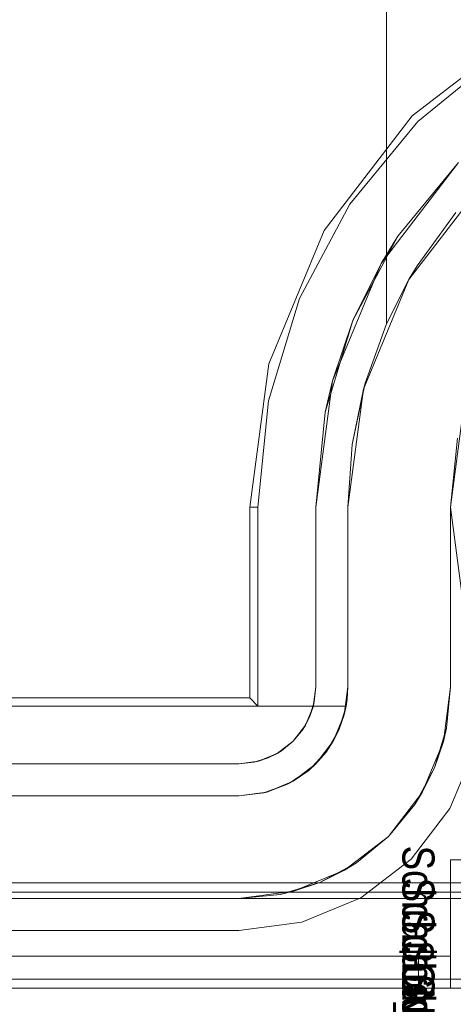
# Model space of a CAD drawing. Extents: x -620 to 300, y 62 to 1112.
# Tile 23 of 235: x -431.863 to -431.728, y 220.017 to 220.323. Entities that reach past the tile are written whole.
import ezdxf

# ---------------------------------------------------------------- set-up
doc = ezdxf.new("R2010")
doc.units = 0
doc.layers.get('0').update_dxf_attribs({"lineweight": 13})
doc.layers.add('AM_6', color=2, linetype='Continuous', lineweight=35, true_color=0xffff00)
doc.styles.get("Standard").update_dxf_attribs({"font": 'ARIALN.TTF'})

# ---------------------------------------------------------------- blocks, each defined once
blk = doc.blocks.new('Blockreferenz-A06CPVJWL0')
at = {"color": 251, "linetype": 'ByBlock', "lineweight": -2, "ltscale": 0.13, "true_color": 0x636363}
for p, q in [((-431.70513, 220.32091), (-431.74086, 220.29349)), ((-431.71331, 220.31285), (-431.73907, 220.2917)), ((-431.74086, 220.29349), (-431.76828, 220.25776)), ((-431.73907, 220.2917), (-431.76022, 220.26594)), ((-431.7505, 220.2475), (-431.72635, 220.27898)), ((-431.72635, 220.27898), (-431.74525, 220.25594)), ((-431.76022, 220.26594), (-431.77593, 220.23655)), ((-431.76828, 220.25776), (-431.78552, 220.21615)), ((-431.7593, 220.22966), (-431.74525, 220.25594)), ((-431.74525, 220.25594), (-431.7505, 220.2475)), ((-431.76569, 220.21084), (-431.7505, 220.2475)), ((-431.7505, 220.2475), (-431.7593, 220.22966)), ((-431.77593, 220.23655), (-431.7856, 220.20466)), ((-431.76795, 220.20115), (-431.7593, 220.22966)), ((-431.7593, 220.22966), (-431.76569, 220.21084)), ((-431.78552, 220.21615), (-431.7914, 220.1715)), ((-431.77087, 220.1715), (-431.76569, 220.21084)), ((-431.76569, 220.21084), (-431.76795, 220.20115)), ((-431.7856, 220.20466), (-431.78887, 220.1715)), ((-431.76795, 220.20115), (-431.77087, 220.1715)), ((-431.72512, 220.19997), (-431.72887, 220.1715)), ((-431.7914, 220.1715), (-431.7914, 220.11203)), ((-431.7914, 220.1715), (-431.78887, 220.1715)), ((-431.78887, 220.1715), (-431.78887, 220.1095)), ((-431.77087, 220.1715), (-431.77087, 220.1155)), ((-431.77087, 220.1155), (-431.77087, 220.1715)), ((-431.77087, 220.1715), (-431.77087, 220.1715)), ((-431.72887, 220.1715), (-431.72512, 220.14303)), ((-431.77087, 220.1155), (-431.77168, 220.10928)), ((-431.77133, 220.11081), (-431.77087, 220.1155)), ((-431.77087, 220.1155), (-431.77133, 220.11081)), ((-431.77087, 220.1155), (-431.77087, 220.1155)), ((-431.7914, 220.11203), (-433.74634, 220.11203)), ((-431.7914, 220.11203), (-431.78887, 220.1095)), ((-431.77133, 220.11081), (-431.77269, 220.10631)), ((-431.77168, 220.10928), (-431.77133, 220.11081)), ((-431.78887, 220.1095), (-433.74887, 220.1095)), ((-431.77168, 220.10928), (-431.77408, 220.1035)), ((-431.77269, 220.10631), (-431.77168, 220.10928)), ((-431.77408, 220.1035), (-431.7779, 220.09853)), ((-431.77269, 220.10631), (-431.77491, 220.10216)), ((-431.77491, 220.10216), (-431.77408, 220.1035)), ((-431.77408, 220.1035), (-431.77269, 220.10631)), ((-431.7779, 220.09853), (-431.77491, 220.10216)), ((-431.77491, 220.10216), (-431.7779, 220.09853)), ((-431.7779, 220.09853), (-431.78287, 220.09471)), ((-431.78153, 220.09554), (-431.7779, 220.09853)), ((-431.7779, 220.09853), (-431.78153, 220.09554)), ((-431.78287, 220.09471), (-431.78865, 220.09231)), ((-431.78153, 220.09554), (-431.78568, 220.09332)), ((-431.78568, 220.09332), (-431.78287, 220.09471)), ((-431.78287, 220.09471), (-431.78153, 220.09554)), ((-431.72905, 220.0775), (-431.72146, 220.09583)), ((-431.72146, 220.09583), (-431.72905, 220.0775)), ((-431.79487, 220.0915), (-433.74287, 220.0915)), ((-433.74287, 220.0915), (-431.79487, 220.0915)), ((-431.78865, 220.09231), (-431.79487, 220.0915)), ((-431.79487, 220.0915), (-431.79018, 220.09196)), ((-431.79018, 220.09196), (-431.79487, 220.0915)), ((-431.79487, 220.0915), (-431.79487, 220.0915)), ((-431.78568, 220.09332), (-431.79018, 220.09196)), ((-431.79018, 220.09196), (-431.78865, 220.09231)), ((-431.78865, 220.09231), (-431.78568, 220.09332)), ((-431.74113, 220.06176), (-431.72905, 220.0775)), ((-431.72905, 220.0775), (-431.74113, 220.06176)), ((-431.75687, 220.04968), (-431.74113, 220.06176)), ((-431.74113, 220.06176), (-431.75687, 220.04968)), ((-431.61887, 220.05438), (-433.91887, 220.05438)), ((-431.7752, 220.04209), (-431.75687, 220.04968)), ((-431.75687, 220.04968), (-431.7752, 220.04209)), ((-433.74287, 220.0395), (-431.79487, 220.0395)), ((-431.79487, 220.0395), (-433.74287, 220.0395)), ((-431.79487, 220.0395), (-431.7752, 220.04209)), ((-431.7752, 220.04209), (-431.79487, 220.0395)), ((-431.79487, 220.0395), (-431.79487, 220.0395)), ((-431.61887, 220.02438), (-433.91887, 220.02438)), ((-433.91887, 220.0215), (-431.61887, 220.0215))]:
    blk.add_line(p, q, dxfattribs=at)
blk = doc.blocks.new('Blockreferenz-A06CPVK4L0')
at = {"color": 9, "linetype": 'ByBlock', "lineweight": -2, "ltscale": 0.13, "true_color": 0xc1c9c4}
for p, q in [((-431.74887, 220.22863), (-431.74887, 220.4415)), ((-431.74887, 220.4415), (-431.74887, 220.24676)), ((-431.74184, 220.2425), (-431.71928, 220.2719)), ((-431.72718, 220.26333), (-431.73928, 220.24676)), ((-431.74887, 220.24676), (-431.74887, 220.22863)), ((-431.73928, 220.24676), (-431.74176, 220.24265)), ((-431.75603, 220.20825), (-431.74184, 220.2425)), ((-431.74887, 220.22863), (-431.74176, 220.24265)), ((-431.74184, 220.2425), (-431.74887, 220.22863)), ((-431.74176, 220.24265), (-431.74184, 220.2425)), ((-431.75549, 220.2102), (-431.74887, 220.22863)), ((-431.74887, 220.22863), (-431.75549, 220.2102)), ((-431.74887, 220.22863), (-431.74887, 220.22863)), ((-431.76087, 220.1715), (-431.75603, 220.20825)), ((-431.75952, 220.19103), (-431.75549, 220.2102)), ((-431.75603, 220.20825), (-431.75952, 220.19103)), ((-431.75549, 220.2102), (-431.75603, 220.20825)), ((-431.72887, 220.1715), (-431.72512, 220.19997)), ((-431.72675, 220.19296), (-431.72887, 220.1715)), ((-431.76087, 220.1715), (-431.75952, 220.19103)), ((-431.75952, 220.19103), (-431.76087, 220.1715)), ((-431.76087, 220.1155), (-431.76087, 220.1715)), ((-431.76087, 220.1715), (-431.76087, 220.1155)), ((-431.76087, 220.1715), (-431.76087, 220.1715)), ((-431.72887, 220.1155), (-431.72887, 220.1715)), ((-431.72887, 220.1715), (-431.72887, 220.1516)), ((-431.72887, 220.1715), (-431.72887, 220.1715)), ((-431.72887, 220.1516), (-431.72887, 220.13246)), ((-431.72887, 220.13246), (-431.72887, 220.1155)), ((-431.76087, 220.1155), (-431.76202, 220.1067)), ((-431.7611, 220.11148), (-431.76093, 220.11349)), ((-431.76093, 220.11349), (-431.76087, 220.1155)), ((-431.76087, 220.1155), (-431.76087, 220.1155)), ((-431.73111, 220.09841), (-431.72887, 220.1155)), ((-431.73013, 220.10262), (-431.72887, 220.1155)), ((-431.72887, 220.1155), (-431.73013, 220.10262)), ((-431.72887, 220.1155), (-431.72887, 220.1155)), ((-431.7614, 220.1095), (-431.7611, 220.11148)), ((-432.50387, 220.1095), (-431.76166, 220.1095)), ((-431.7614, 220.1095), (-432.50387, 220.1095)), ((-431.76202, 220.1067), (-431.76542, 220.0985)), ((-431.76368, 220.10195), (-431.7614, 220.1095)), ((-431.76368, 220.10195), (-431.76202, 220.1067)), ((-431.76185, 220.10799), (-431.76284, 220.10472)), ((-431.76202, 220.1067), (-431.7614, 220.1095)), ((-431.7614, 220.1095), (-431.76185, 220.10799)), ((-431.76166, 220.1095), (-431.7614, 220.1095)), ((-431.7614, 220.1095), (-431.7614, 220.1095)), ((-431.76284, 220.10472), (-431.76368, 220.10195)), ((-431.76542, 220.0985), (-431.76368, 220.10195)), ((-431.76368, 220.10195), (-431.76476, 220.10009)), ((-431.73013, 220.10262), (-431.73389, 220.09024)), ((-431.73111, 220.09841), (-431.73013, 220.10262)), ((-431.76542, 220.0985), (-431.77082, 220.09145)), ((-431.76763, 220.09514), (-431.76542, 220.0985)), ((-431.76476, 220.10009), (-431.76651, 220.09708)), ((-431.73771, 220.0825), (-431.73111, 220.09841)), ((-431.73389, 220.09024), (-431.73111, 220.09841)), ((-431.77082, 220.09145), (-431.76763, 220.09514)), ((-431.76763, 220.09514), (-431.76955, 220.09311)), ((-431.76651, 220.09708), (-431.76763, 220.09514)), ((-431.77082, 220.09145), (-431.77787, 220.08605)), ((-431.77305, 220.08942), (-431.77082, 220.09145)), ((-431.76955, 220.09311), (-431.77191, 220.09062)), ((-431.77787, 220.08605), (-431.77305, 220.08942)), ((-431.77305, 220.08942), (-431.776, 220.08748)), ((-431.77191, 220.09062), (-431.77305, 220.08942)), ((-431.73389, 220.09024), (-431.73999, 220.07883)), ((-431.73771, 220.0825), (-431.73389, 220.09024)), ((-431.77787, 220.08605), (-431.78607, 220.08265)), ((-431.78607, 220.08265), (-431.77964, 220.0851)), ((-431.77964, 220.0851), (-431.78395, 220.08353)), ((-431.77964, 220.0851), (-431.77787, 220.08605)), ((-431.77873, 220.08569), (-431.77964, 220.0851)), ((-431.776, 220.08748), (-431.77873, 220.08569)), ((-431.78607, 220.08265), (-431.79487, 220.0815)), ((-431.79487, 220.0815), (-431.78704, 220.08241)), ((-431.78704, 220.08241), (-431.78607, 220.08265)), ((-431.78653, 220.08259), (-431.78704, 220.08241)), ((-431.78395, 220.08353), (-431.78653, 220.08259)), ((-431.7482, 220.06883), (-431.73771, 220.0825)), ((-431.73999, 220.07883), (-431.73771, 220.0825)), ((-431.79487, 220.0815), (-433.74287, 220.0815)), ((-432.50387, 220.0815), (-431.79487, 220.0815)), ((-431.79487, 220.0815), (-431.79487, 220.0815)), ((-431.7482, 220.06883), (-431.73999, 220.07883)), ((-431.73999, 220.07883), (-431.7482, 220.06883)), ((-431.76187, 220.05834), (-431.7482, 220.06883)), ((-431.7582, 220.06062), (-431.7482, 220.06883)), ((-431.7482, 220.06883), (-431.7582, 220.06062)), ((-431.7582, 220.06062), (-431.76961, 220.05452)), ((-431.76187, 220.05834), (-431.7582, 220.06062)), ((-431.72887, 220.0615), (-431.72887, 220.0315)), ((-431.7211, 220.0615), (-431.72887, 220.0615)), ((-431.72887, 220.0615), (-431.72887, 220.0615)), ((-431.72887, 220.0615), (-431.72887, 220.0315)), ((-431.72887, 220.0615), (-431.7211, 220.0615)), ((-431.77778, 220.05174), (-431.76187, 220.05834)), ((-431.76961, 220.05452), (-431.76187, 220.05834)), ((-431.76961, 220.05452), (-431.78199, 220.05076)), ((-431.77778, 220.05174), (-431.76961, 220.05452)), ((-431.61887, 220.0515), (-432.46887, 220.0515)), ((-431.79487, 220.0495), (-431.77778, 220.05174)), ((-431.78199, 220.05076), (-431.77778, 220.05174)), ((-431.61887, 220.0495), (-433.91887, 220.0495)), ((-433.74287, 220.0495), (-431.79487, 220.0495)), ((-431.79487, 220.0495), (-431.78199, 220.05076)), ((-431.78199, 220.05076), (-431.79487, 220.0495)), ((-431.79487, 220.0495), (-431.61887, 220.0495)), ((-431.79487, 220.0495), (-431.79487, 220.0495)), ((-431.73887, 220.0315), (-433.79887, 220.0315)), ((-431.73887, 220.0315), (-433.79887, 220.0315)), ((-431.72887, 220.0315), (-432.76887, 220.0315)), ((-431.72887, 220.0315), (-432.76887, 220.0315)), ((-431.73887, 220.0315), (-431.73887, 220.0265)), ((-431.73692, 220.0315), (-431.73887, 220.0315)), ((-431.73692, 220.0315), (-431.73887, 220.0315)), ((-431.73887, 220.0315), (-431.73887, 220.0265)), ((-431.73504, 220.0315), (-431.73692, 220.0315)), ((-431.73504, 220.0315), (-431.73692, 220.0315)), ((-431.73331, 220.0315), (-431.73504, 220.0315)), ((-431.73331, 220.0315), (-431.73504, 220.0315)), ((-431.73179, 220.0315), (-431.73331, 220.0315)), ((-431.73179, 220.0315), (-431.73331, 220.0315)), ((-431.73055, 220.0315), (-431.73179, 220.0315)), ((-431.73055, 220.0315), (-431.73179, 220.0315)), ((-431.72963, 220.0315), (-431.73055, 220.0315)), ((-431.72963, 220.0315), (-431.73055, 220.0315)), ((-431.72906, 220.0315), (-431.72963, 220.0315)), ((-431.72906, 220.0315), (-431.72963, 220.0315)), ((-431.72887, 220.0315), (-431.72906, 220.0315)), ((-431.72887, 220.0315), (-431.72906, 220.0315)), ((-431.72887, 220.0265), (-431.72887, 220.0315)), ((-431.72887, 220.0215), (-431.72887, 220.0315)), ((-431.72887, 220.0315), (-431.72887, 220.0315)), ((-431.72887, 220.0315), (-431.72887, 220.0315)), ((-431.72887, 220.0315), (-431.72887, 220.0315)), ((-431.72887, 220.0315), (-431.72887, 220.0315)), ((-431.72887, 220.0315), (-431.72887, 220.0315)), ((-431.72887, 220.0315), (-431.72887, 220.0315)), ((-431.72887, 220.0315), (-431.72887, 220.0265)), ((-431.72887, 220.0215), (-431.72887, 220.0315)), ((-431.73887, 220.0265), (-431.73887, 220.0215)), ((-431.73887, 220.0265), (-431.73887, 220.0215)), ((-431.72887, 220.0215), (-431.72887, 220.0265)), ((-431.72887, 220.0265), (-431.72887, 220.0215)), ((-433.91887, 220.0215), (-431.61887, 220.0215)), ((-433.91887, 220.0215), (-431.61887, 220.0215)), ((-433.79887, 220.0215), (-431.73887, 220.0215)), ((-431.73887, 220.0215), (-433.79887, 220.0215)), ((-432.76887, 220.0215), (-431.72887, 220.0215)), ((-431.72887, 220.0215), (-432.76887, 220.0215)), ((-431.73887, 220.0215), (-431.73628, 220.0215)), ((-431.73628, 220.0215), (-431.73887, 220.0215)), ((-431.73628, 220.0215), (-431.73387, 220.0215)), ((-431.73387, 220.0215), (-431.73628, 220.0215)), ((-431.73387, 220.0215), (-431.73179, 220.0215)), ((-431.73179, 220.0215), (-431.73387, 220.0215)), ((-431.73179, 220.0215), (-431.73021, 220.0215)), ((-431.73021, 220.0215), (-431.73179, 220.0215)), ((-431.73021, 220.0215), (-431.72921, 220.0215)), ((-431.72921, 220.0215), (-431.73021, 220.0215)), ((-431.72921, 220.0215), (-431.72887, 220.0215)), ((-431.72887, 220.0215), (-431.72921, 220.0215)), ((-431.72887, 220.0215), (-431.7211, 220.0215)), ((-431.72887, 220.0215), (-431.72887, 220.0215)), ((-431.7211, 220.0215), (-431.72887, 220.0215))]:
    blk.add_line(p, q, dxfattribs=at)
blk = doc.blocks.new('Blockreferenz-A06CPVKEL0')
at = {"layer": 'AM_6', "char_height": 0.01, "attachment_point": 1, "rotation": 270}
for s, insert in [('{\\fArial Narrow;Schraube_TK34mm-schwarz}', (-431.73387, 220.06598)), ('{\\fArial Narrow;Schraube_TK34mm-schwarz}', (-431.73387, 220.05598)), ('{\\fArial Narrow;Schraube_TK34mm-schwarz}', (-431.73387, 220.04598)), ('{\\fArial Narrow;$CNSORDERNO.}', (-431.73387, 220.03608)), ('{\\fArial Narrow;Schraube_TK34mm-schwarz}', (-431.73387, 220.02598))]:
    blk.add_mtext(s, dxfattribs=dict(at, insert=insert))

msp = doc.modelspace()

# ---------------------------------------------------------------- block references
at = {"ltscale": 0.13}
for name in ['Blockreferenz-A06CPVJWL0', 'Blockreferenz-A06CPVK4L0', 'Blockreferenz-A06CPVKEL0']:
    msp.add_blockref(name, (0, 0), dxfattribs=at)

doc.saveas('drawing.dxf')
